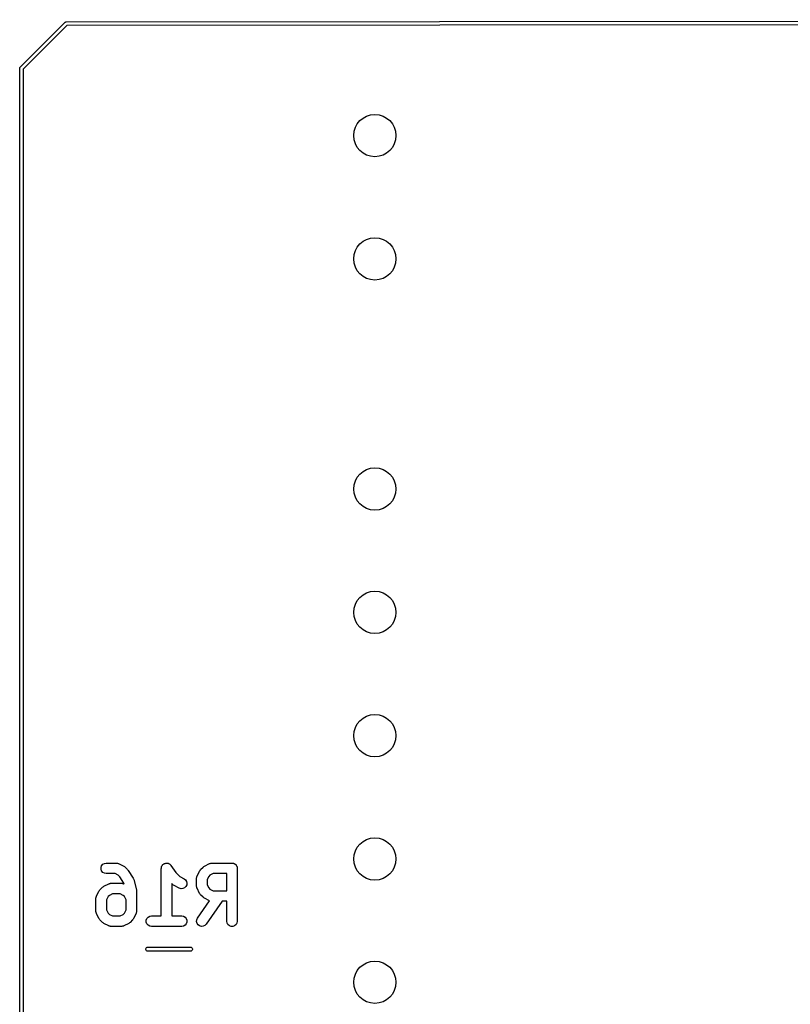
# Model space of a CAD drawing. Extents: x 81 to 161, y -172 to -32.
# Tile 22 of 32: x 81 to 103, y -60 to -32. Entities that reach past the tile are written whole.
import ezdxf

# ---------------------------------------------------------------- set-up
doc = ezdxf.new("R2010")
doc.units = 0
doc.header["$MEASUREMENT"] = 0
doc.layers.add('BLACK', color=7, linetype='CONTINUOUS')

msp = doc.modelspace()

# ---------------------------------------------------------------- linework, layer by layer
at = {"layer": 'BLACK', "linetype": 'CONTINUOUS'}
for p, q in [((81.5002, -33.2371), (82.7671, -31.9702)), ((82.8247, -32.054), (81.584, -33.2947)), ((82.7671, -31.9702), (82.7713, -31.9651)), ((82.7713, -31.9651), (82.7771, -31.9618)), ((82.7771, -31.9618), (82.7825, -31.958)), ((82.7825, -31.958), (82.7847, -31.9574)), ((82.7847, -31.9574), (82.7866, -31.9563)), ((82.7866, -31.9563), (82.7931, -31.9551)), ((82.7931, -31.9551), (82.7996, -31.9534)), ((82.7996, -31.9534), (82.8062, -31.954)), ((82.8062, -31.954), (160.081, -31.8905)), ((160.063, -31.9905), (82.8247, -32.054)), ((81.4851, -33.2632), (81.4863, -33.2566)), ((81.4863, -33.2566), (81.4874, -33.2547)), ((81.4874, -33.2547), (81.488, -33.2525)), ((81.488, -33.2525), (81.4918, -33.2471)), ((81.4918, -33.2471), (81.4951, -33.2414)), ((81.4951, -33.2414), (81.5002, -33.2371)), ((81.4834, -33.2696), (81.4851, -33.2632)), ((81.484, -33.2762), (81.4834, -33.2696)), ((81.484, -170.813), (81.484, -33.2762)), ((81.584, -33.2947), (81.584, -170.794)), ((83.8101, -55.9036), (83.8436, -55.8637)), ((83.8436, -55.8637), (83.8887, -55.8376)), ((83.8887, -55.8376), (83.94, -55.8286)), ((83.94, -55.8286), (84.2257, -55.8286)), ((84.2257, -55.8286), (84.2342, -55.8301)), ((84.2342, -55.8301), (84.2429, -55.8296)), ((84.2429, -55.8296), (84.2597, -55.8346)), ((84.2597, -55.8346), (84.277, -55.8376)), ((84.277, -55.8376), (84.2845, -55.8419)), ((84.2845, -55.8419), (84.2928, -55.8444)), ((84.2928, -55.8444), (84.4357, -55.9158)), ((85.5304, -55.8977), (85.5394, -55.8822)), ((85.5394, -55.8822), (85.5457, -55.8768)), ((85.5457, -55.8768), (85.5507, -55.8701)), ((85.5507, -55.8701), (85.5656, -55.8602)), ((85.5656, -55.8602), (85.5793, -55.8487)), ((85.5793, -55.8487), (85.5871, -55.8458)), ((85.5871, -55.8458), (85.594, -55.8412)), ((85.594, -55.8412), (85.6114, -55.837)), ((85.6114, -55.837), (85.6282, -55.8308)), ((85.6282, -55.8308), (85.6366, -55.8308)), ((85.6366, -55.8308), (85.6446, -55.8289)), ((85.6446, -55.8289), (85.6624, -55.8308)), ((85.6624, -55.8308), (85.6803, -55.8308)), ((85.6803, -55.8308), (85.6881, -55.8337)), ((85.6881, -55.8337), (85.6964, -55.8346)), ((85.6964, -55.8346), (85.7125, -55.8425)), ((85.7125, -55.8425), (85.7293, -55.8487)), ((85.7293, -55.8487), (85.7357, -55.854)), ((85.7357, -55.854), (85.7431, -55.8577)), ((85.7431, -55.8577), (85.7555, -55.8706)), ((85.7555, -55.8706), (85.7692, -55.8822)), ((85.7692, -55.8822), (85.7733, -55.8894)), ((85.7733, -55.8894), (85.7791, -55.8954)), ((86.7301, -55.9158), (86.8729, -55.8444)), ((86.8729, -55.8444), (86.8812, -55.8419)), ((86.8812, -55.8419), (86.8887, -55.8376)), ((86.8887, -55.8376), (86.906, -55.8346)), ((86.906, -55.8346), (86.9228, -55.8296)), ((86.9228, -55.8296), (86.9315, -55.8301)), ((86.9315, -55.8301), (86.94, -55.8286)), ((86.94, -55.8286), (87.5114, -55.8286)), ((87.5114, -55.8286), (87.5244, -55.8308)), ((87.5244, -55.8308), (87.5375, -55.8308)), ((87.5375, -55.8308), (87.5498, -55.8353)), ((87.5498, -55.8353), (87.5627, -55.8376)), ((87.5627, -55.8376), (87.5741, -55.8442)), ((87.5741, -55.8442), (87.5864, -55.8487)), ((87.5864, -55.8487), (87.5965, -55.8571)), ((87.5965, -55.8571), (87.6078, -55.8637)), ((87.6078, -55.8637), (87.6163, -55.8737)), ((87.6163, -55.8737), (87.6263, -55.8822)), ((87.6263, -55.8822), (87.6329, -55.8935)), ((87.6329, -55.8935), (87.6413, -55.9036)), ((83.7923, -55.9525), (83.8101, -55.9036)), ((83.7923, -56.0046), (83.7923, -55.9525)), ((83.8101, -56.0536), (83.7923, -56.0046)), ((83.8436, -56.0935), (83.8101, -56.0536)), ((83.8887, -56.1195), (83.8436, -56.0935)), ((83.94, -56.1286), (83.8887, -56.1195)), ((84.1903, -56.1286), (83.94, -56.1286)), ((84.2797, -56.1733), (84.1903, -56.1286)), ((84.3234, -56.217), (84.2797, -56.1733)), ((84.4357, -55.9158), (84.4549, -55.9301)), ((84.4549, -55.9301), (84.4746, -55.9439)), ((84.4746, -55.9439), (84.5461, -56.0154)), ((84.5461, -56.0154), (84.5546, -56.0275)), ((84.5546, -56.0275), (84.5648, -56.0382)), ((84.5648, -56.0382), (84.7077, -56.2525)), ((85.5043, -55.9786), (85.5057, -55.9704)), ((85.5043, -57.3286), (85.5043, -55.9786)), ((85.5052, -55.9621), (85.5102, -55.9449)), ((85.5057, -55.9704), (85.5052, -55.9621)), ((85.5102, -55.9449), (85.5133, -55.9273)), ((85.5133, -55.9273), (85.5175, -55.9201)), ((85.5175, -55.9201), (85.5198, -55.9121)), ((85.5198, -55.9121), (85.5304, -55.8977)), ((85.7791, -55.8954), (85.9137, -56.0973)), ((85.9137, -56.0973), (86.0289, -56.2124)), ((86.5201, -56.1972), (86.5915, -56.0543)), ((86.5915, -56.0543), (86.6059, -56.0351)), ((86.6059, -56.0351), (86.6196, -56.0154)), ((86.6196, -56.0154), (86.6911, -55.9439)), ((86.6911, -55.9439), (86.7108, -55.9302)), ((86.7108, -55.9302), (86.7301, -55.9158)), ((86.886, -56.1733), (86.849, -56.2103)), ((86.9754, -56.1286), (86.886, -56.1733)), ((87.3614, -56.1286), (86.9754, -56.1286)), ((87.3614, -56.6143), (87.3614, -56.1286)), ((87.6413, -55.9036), (87.6458, -55.9159)), ((87.6458, -55.9159), (87.6524, -55.9273)), ((87.6524, -55.9273), (87.6547, -55.9402)), ((87.6547, -55.9402), (87.6591, -55.9525)), ((87.6591, -55.9525), (87.6591, -55.9656)), ((87.6591, -55.9656), (87.6614, -55.9786)), ((87.6614, -55.9786), (87.6614, -57.4786)), ((83.8729, -56.4873), (84.0158, -56.4158)), ((84.0158, -56.4158), (84.0241, -56.4134)), ((84.0241, -56.4134), (84.0316, -56.409)), ((84.0316, -56.409), (84.0489, -56.406)), ((84.0489, -56.406), (84.0657, -56.401)), ((84.0657, -56.401), (84.0743, -56.4015)), ((84.0743, -56.4015), (84.0829, -56.4)), ((84.0829, -56.4), (84.3686, -56.4)), ((84.4436, -56.3973), (84.3234, -56.217)), ((84.3686, -56.4), (84.3771, -56.4015)), ((84.3771, -56.4015), (84.3857, -56.401)), ((84.3857, -56.401), (84.4026, -56.406)), ((84.4026, -56.406), (84.4199, -56.409)), ((84.4199, -56.409), (84.4274, -56.4134)), ((84.4274, -56.4134), (84.4357, -56.4158)), ((84.4357, -56.4158), (84.4501, -56.423)), ((84.4501, -56.423), (84.4436, -56.3973)), ((84.7077, -56.2525), (84.718, -56.276)), ((84.718, -56.276), (84.7284, -56.2993)), ((84.7284, -56.2993), (84.7998, -56.585)), ((85.8339, -56.4418), (85.8043, -56.4121)), ((85.8043, -56.4121), (85.8043, -57.3286)), ((85.8536, -56.4556), (85.8339, -56.4418)), ((86.0289, -56.2124), (86.1499, -56.273)), ((86.1499, -56.273), (86.1918, -56.304)), ((86.1918, -56.304), (86.2205, -56.3475)), ((86.2266, -56.4499), (86.2033, -56.4965)), ((86.2205, -56.3475), (86.2326, -56.3982)), ((86.2326, -56.3982), (86.2266, -56.4499)), ((86.5043, -56.2643), (86.5058, -56.2558)), ((86.5043, -56.4786), (86.5043, -56.2643)), ((86.5053, -56.2471), (86.5103, -56.2303)), ((86.5058, -56.2558), (86.5053, -56.2471)), ((86.5103, -56.2303), (86.5133, -56.213)), ((86.5133, -56.213), (86.5177, -56.2055)), ((86.5177, -56.2055), (86.5201, -56.1972)), ((86.849, -56.2103), (86.8043, -56.2997)), ((86.8043, -56.2997), (86.8043, -56.4432)), ((86.8043, -56.4432), (86.849, -56.5326)), ((83.663, -56.7686), (83.7344, -56.6258)), ((83.7344, -56.6258), (83.7487, -56.6065)), ((83.7487, -56.6065), (83.7625, -56.5868)), ((83.7625, -56.5868), (83.8339, -56.5154)), ((83.8339, -56.5154), (83.8536, -56.5016)), ((83.8536, -56.5016), (83.8729, -56.4873)), ((84.1183, -56.7), (84.0289, -56.7447)), ((84.3332, -56.7), (84.1183, -56.7)), ((84.4226, -56.7447), (84.3332, -56.7)), ((84.7998, -56.585), (84.8011, -56.6034)), ((84.8011, -56.6034), (84.8043, -56.6214)), ((84.8043, -56.6214), (84.8043, -57.1929)), ((85.8729, -56.4699), (85.8536, -56.4556)), ((86.0158, -56.5413), (85.8729, -56.4699)), ((86.0657, -56.5562), (86.0158, -56.5413)), ((86.1177, -56.553), (86.0657, -56.5562)), ((86.1655, -56.5323), (86.1177, -56.553)), ((86.2033, -56.4965), (86.1655, -56.5323)), ((86.5058, -56.4871), (86.5043, -56.4786)), ((86.5053, -56.4957), (86.5058, -56.4871)), ((86.5103, -56.5126), (86.5053, -56.4957)), ((86.5133, -56.5299), (86.5103, -56.5126)), ((86.5177, -56.5374), (86.5133, -56.5299)), ((86.5201, -56.5457), (86.5177, -56.5374)), ((86.5915, -56.6885), (86.5201, -56.5457)), ((86.6059, -56.7078), (86.5915, -56.6885)), ((86.6196, -56.7275), (86.6059, -56.7078)), ((86.6911, -56.7989), (86.6196, -56.7275)), ((86.849, -56.5326), (86.886, -56.5696)), ((86.886, -56.5696), (86.9754, -56.6143)), ((86.9754, -56.6143), (87.3614, -56.6143)), ((83.6471, -56.8357), (83.6486, -56.8272)), ((83.6471, -57.1929), (83.6471, -56.8357)), ((83.6481, -56.8186), (83.6531, -56.8017)), ((83.6486, -56.8272), (83.6481, -56.8186)), ((83.6531, -56.8017), (83.6562, -56.7844)), ((83.6562, -56.7844), (83.6605, -56.7769)), ((83.6605, -56.7769), (83.663, -56.7686)), ((83.9918, -56.7817), (83.9471, -56.8711)), ((83.9471, -56.8711), (83.9471, -57.1574)), ((84.0289, -56.7447), (83.9918, -56.7817)), ((84.4596, -56.7817), (84.4226, -56.7447)), ((84.5043, -56.8711), (84.4596, -56.7817)), ((84.5043, -57.1574), (84.5043, -56.8711)), ((86.5314, -57.3926), (86.8765, -56.8995)), ((86.7108, -56.8127), (86.6911, -56.7989)), ((86.7301, -56.827), (86.7108, -56.8127)), ((86.8729, -56.8984), (86.7301, -56.827)), ((87.2324, -56.9143), (86.7772, -57.5646)), ((86.8765, -56.8995), (86.8729, -56.8984)), ((87.3614, -56.9143), (87.2324, -56.9143)), ((87.3614, -57.4786), (87.3614, -56.9143)), ((83.6486, -57.2014), (83.6471, -57.1929)), ((83.6481, -57.21), (83.6486, -57.2014)), ((83.6531, -57.2268), (83.6481, -57.21)), ((83.6562, -57.2442), (83.6531, -57.2268)), ((83.6605, -57.2517), (83.6562, -57.2442)), ((83.663, -57.2599), (83.6605, -57.2517)), ((83.7344, -57.4028), (83.663, -57.2599)), ((83.9471, -57.1574), (83.9918, -57.2469)), ((83.9918, -57.2469), (84.0289, -57.2839)), ((84.0289, -57.2839), (84.1183, -57.3286)), ((84.3332, -57.3286), (84.4226, -57.2839)), ((84.4226, -57.2839), (84.4596, -57.2469)), ((84.4596, -57.2469), (84.5043, -57.1574)), ((84.7884, -57.2599), (84.717, -57.4028)), ((84.7909, -57.2517), (84.7884, -57.2599)), ((84.7952, -57.2442), (84.7909, -57.2517)), ((84.7983, -57.2269), (84.7952, -57.2442)), ((84.8033, -57.21), (84.7983, -57.2269)), ((84.8043, -57.1929), (84.8028, -57.2014)), ((84.8028, -57.2014), (84.8033, -57.21)), ((83.7487, -57.4221), (83.7344, -57.4028)), ((83.7625, -57.4418), (83.7487, -57.4221)), ((83.8339, -57.5132), (83.7625, -57.4418)), ((83.8536, -57.527), (83.8339, -57.5132)), ((83.8729, -57.5413), (83.8536, -57.527)), ((84.0158, -57.6127), (83.8729, -57.5413)), ((84.1183, -57.3286), (84.3332, -57.3286)), ((84.5785, -57.5413), (84.4357, -57.6127)), ((84.5978, -57.527), (84.5785, -57.5413)), ((84.6175, -57.5132), (84.5978, -57.527)), ((84.6889, -57.4418), (84.6175, -57.5132)), ((84.7027, -57.4221), (84.6889, -57.4418)), ((84.717, -57.4028), (84.7027, -57.4221)), ((85.078, -57.4525), (85.0958, -57.4036)), ((85.078, -57.5046), (85.078, -57.4525)), ((85.0958, -57.5536), (85.078, -57.5046)), ((85.0958, -57.4036), (85.1293, -57.3637)), ((85.1293, -57.5935), (85.0958, -57.5536)), ((85.1293, -57.3637), (85.1744, -57.3376)), ((85.1744, -57.3376), (85.2257, -57.3286)), ((85.2257, -57.3286), (85.5043, -57.3286)), ((85.8043, -57.3286), (86.0829, -57.3286)), ((86.0829, -57.3286), (86.1342, -57.3376)), ((86.1342, -57.3376), (86.1793, -57.3637)), ((86.1793, -57.3637), (86.2128, -57.4036)), ((86.2128, -57.5536), (86.1793, -57.5935)), ((86.2128, -57.4036), (86.2306, -57.4525)), ((86.2306, -57.5046), (86.2128, -57.5536)), ((86.2306, -57.4525), (86.2306, -57.5046)), ((86.5049, -57.4917), (86.5094, -57.4398)), ((86.5183, -57.542), (86.5049, -57.4917)), ((86.5094, -57.4398), (86.5314, -57.3926)), ((86.5482, -57.5847), (86.5183, -57.542)), ((86.7772, -57.5646), (86.7403, -57.6014)), ((87.3705, -57.5299), (87.3614, -57.4786)), ((87.3965, -57.575), (87.3705, -57.5299)), ((87.6524, -57.5299), (87.6263, -57.575)), ((87.6614, -57.4786), (87.6524, -57.5299)), ((84.0241, -57.6152), (84.0158, -57.6127)), ((84.0316, -57.6195), (84.0241, -57.6152)), ((84.0489, -57.6226), (84.0316, -57.6195)), ((84.0657, -57.6276), (84.0489, -57.6226)), ((84.0743, -57.6271), (84.0657, -57.6276)), ((84.0829, -57.6286), (84.0743, -57.6271)), ((84.3686, -57.6286), (84.0829, -57.6286)), ((84.3771, -57.6271), (84.3686, -57.6286)), ((84.3857, -57.6276), (84.3771, -57.6271)), ((84.4026, -57.6226), (84.3857, -57.6276)), ((84.4199, -57.6195), (84.4026, -57.6226)), ((84.4274, -57.6152), (84.4199, -57.6195)), ((84.4357, -57.6127), (84.4274, -57.6152)), ((85.1744, -57.6195), (85.1293, -57.5935)), ((85.2257, -57.6286), (85.1744, -57.6195)), ((86.0829, -57.6286), (85.2257, -57.6286)), ((86.1342, -57.6195), (86.0829, -57.6286)), ((86.1793, -57.5935), (86.1342, -57.6195)), ((86.5909, -57.6145), (86.5482, -57.5847)), ((86.6412, -57.628), (86.5909, -57.6145)), ((86.6931, -57.6235), (86.6412, -57.628)), ((86.7403, -57.6014), (86.6931, -57.6235)), ((87.4364, -57.6085), (87.3965, -57.575)), ((87.4854, -57.6263), (87.4364, -57.6085)), ((87.5375, -57.6263), (87.4854, -57.6263)), ((87.5864, -57.6085), (87.5375, -57.6263)), ((87.6263, -57.575), (87.5864, -57.6085)), ((85.0629, -58.2614), (85.0702, -58.2415)), ((85.0629, -58.2826), (85.0629, -58.2614)), ((85.0702, -58.3025), (85.0629, -58.2826)), ((85.0702, -58.2415), (85.0838, -58.2253)), ((85.0838, -58.3187), (85.0702, -58.3025)), ((85.0838, -58.2253), (85.1021, -58.2147)), ((85.1021, -58.3293), (85.0838, -58.3187)), ((85.1021, -58.2147), (85.1177, -58.212)), ((85.1177, -58.332), (85.1021, -58.3293)), ((85.1177, -58.212), (86.3323, -58.212)), ((86.3323, -58.332), (85.1177, -58.332)), ((86.3323, -58.212), (86.3479, -58.2147)), ((86.3479, -58.3293), (86.3323, -58.332)), ((86.3479, -58.2147), (86.3662, -58.2253)), ((86.3662, -58.3187), (86.3479, -58.3293)), ((86.3662, -58.2253), (86.3798, -58.2415)), ((86.3798, -58.3025), (86.3662, -58.3187)), ((86.3798, -58.2415), (86.3871, -58.2614)), ((86.3871, -58.2826), (86.3798, -58.3025)), ((86.3871, -58.2614), (86.3871, -58.2826))]:
    msp.add_line(p, q, dxfattribs=at)
at = {"layer": 'BLACK'}
for centre in [(91.567, -35.179), (91.567, -35.179), (91.567, -38.679), (91.567, -38.679), (91.567, -45.212), (91.567, -45.212), (91.567, -48.712), (91.567, -48.712), (91.567, -52.212), (91.567, -52.212), (91.567, -55.712), (91.567, -55.712), (91.567, -59.212), (91.567, -59.212)]:
    msp.add_circle(centre, 0.6, dxfattribs=at)

doc.saveas('drawing.dxf')
